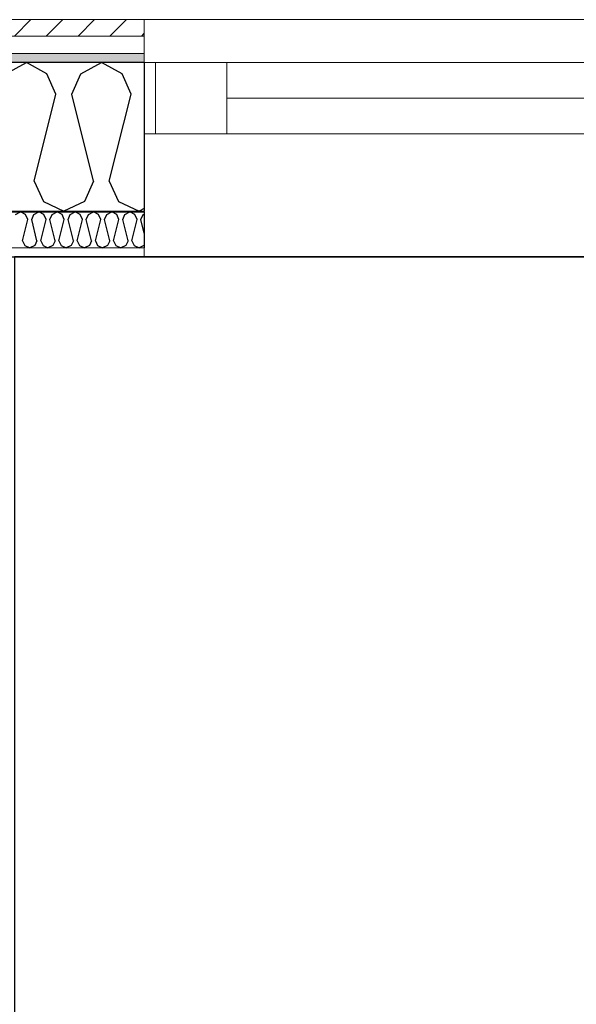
# Model space of a CAD drawing. Header units: millimetres. Extents: x -3836 to 10135, y -3581 to 11389.
# Tile 39 of 47: x 4649 to 5391, y 7934 to 9246. Entities that reach past the tile are written whole.
import ezdxf
from ezdxf.enums import TextEntityAlignment as Align

# ---------------------------------------------------------------- set-up
doc = ezdxf.new("R2010")
doc.units = ezdxf.units.MM
doc.header["$LTSCALE"] = 0.5
doc.header["$MEASUREMENT"] = 0
doc.linetypes.add('PLINE', pattern=[0])
for name, color, linetype in [('231- Bærende yttervegger (Skravur)(Nye konstruksjoner)', 7, 'Continuous'), ('231- Bærende yttervegger(Nye konstruksjoner)', 7, 'Continuous'), ('244- Vinduer_ dører_ foldevegger(Nye konstruksjoner)', 7, 'Continuous'), ('252- Gulv på grunn_ bunnplate(Nye konstruksjoner)', 7, 'Continuous'), ('862- M___Nettoareal(Nye konstruksjoner)', 7, 'Continuous'), ('862- M___Nettoareal(Polylinje)(Nye konstruksjoner)', 7, 'Continuous'), ('862- M___Nettoareal(Tekst)(Nye konstruksjoner)', 7, 'Continuous')]:
    doc.layers.add(name, color=color, linetype=linetype)
for name, color, linetype, lineweight in [('234- Vinduer_ dører_ porter(Nye konstruksjoner)', 7, 'Continuous', 0), ('235- Utvendig kledning og overflate(Nye konstruksjoner)', 7, 'Continuous', 0), ('236- Innvendig kledning og overflate(Nye konstruksjoner)', 7, 'Continuous', 0)]:
    doc.layers.add(name, color=color, linetype=linetype, lineweight=lineweight)
doc.styles.add('GENERATED_STYLE_1', font='arial.ttf')
pattern_1 = [(0, (0, 0), (0, 43.30127), [0, -25]), (0, (12.5, 21.65), (0, 43.30127), [0, -25])]

# ---------------------------------------------------------------- blocks, each defined once
blk = doc.blocks.new('Soverom_3_6', base_point=(5938.9, 6191.4))
at = {"layer": '862- M___Nettoareal(Polylinje)(Nye konstruksjoner)', "linetype": 'PLINE', "flags": 128}
blk.add_lwpolyline([(4641.9, 8929.6), (4641.9, 6731), (4405.4, 6731), (4405.4, 5407), (7532.8, 5407), (7540.4, 8929.6)], close=True, dxfattribs=at)
at = {"layer": '862- M___Nettoareal(Tekst)(Nye konstruksjoner)', "style": 'GENERATED_STYLE_1'}
for tag, height, p in [('DUMMY_862', 100, (5466.4, 6505.7)), ('DUMMY_861', 100, (5390.1, 6482.8)), ('DUMMY_863', 200, (6487.6, 6348.5)), ('ROOM_NAME', 200, (5390.1, 6302.8)), ('DUMMY_864', 100, (5390.1, 6034.2))]:
    blk.add_attdef(tag, text='', height=height, dxfattribs=at).set_placement(p, align=Align.TOP_LEFT)
blk = doc.blocks.new('*X38')
at = {"layer": '231- Bærende yttervegger (Skravur)(Nye konstruksjoner)', "linetype": 'PLINE'}
for p, q in [((4643.2, 8985.9), (4649.9, 8989.6)), ((4656.5, 8985.9), (4649.9, 8989.6)), ((4659.5, 8979.4), (4656.5, 8985.9)), ((4664.6, 8979.4), (4667.5, 8985.9)), ((4667.5, 8985.9), (4674.1, 8989.6)), ((4680.8, 8985.9), (4674.1, 8989.6)), ((4683.7, 8979.4), (4680.8, 8985.9)), ((4688.8, 8979.4), (4691.8, 8985.9)), ((4691.8, 8985.9), (4698.4, 8989.6)), ((4705.1, 8985.9), (4698.4, 8989.6)), ((4708, 8979.4), (4705.1, 8985.9)), ((4713.1, 8979.4), (4716.1, 8985.9)), ((4716.1, 8985.9), (4722.7, 8989.6)), ((4729.3, 8985.9), (4722.7, 8989.6)), ((4732.3, 8979.4), (4729.3, 8985.9)), ((4737.4, 8979.4), (4740.4, 8985.9)), ((4740.4, 8985.9), (4747, 8989.6)), ((4753.6, 8985.9), (4747, 8989.6)), ((4756.6, 8979.4), (4753.6, 8985.9)), ((4761.7, 8979.4), (4764.6, 8985.9)), ((4764.6, 8985.9), (4771.3, 8989.6)), ((4777.9, 8985.9), (4771.3, 8989.6)), ((4780.9, 8979.4), (4777.9, 8985.9)), ((4786, 8979.4), (4788.9, 8985.9)), ((4788.9, 8985.9), (4795.6, 8989.6)), ((4802.2, 8985.9), (4795.6, 8989.6)), ((4805.1, 8979.4), (4802.2, 8985.9)), ((4810.2, 8979.4), (4813.2, 8985.9)), ((4813.2, 8985.9), (4814.7, 8986.7)), ((4652.4, 8951.2), (4659.5, 8979.4)), ((4671.6, 8951.2), (4664.6, 8979.4)), ((4676.7, 8951.2), (4683.7, 8979.4)), ((4695.9, 8951.2), (4688.8, 8979.4)), ((4701, 8951.2), (4708, 8979.4)), ((4720.2, 8951.2), (4713.1, 8979.4)), ((4725.3, 8951.2), (4732.3, 8979.4)), ((4744.4, 8951.2), (4737.4, 8979.4)), ((4749.5, 8951.2), (4756.6, 8979.4)), ((4768.7, 8951.2), (4761.7, 8979.4)), ((4773.8, 8951.2), (4780.9, 8979.4)), ((4793, 8951.2), (4786, 8979.4)), ((4798.1, 8951.2), (4805.1, 8979.4)), ((4814.7, 8961.4), (4810.2, 8979.4)), ((4652.4, 8951.2), (4655.4, 8944.7)), ((4655.4, 8944.7), (4662, 8941.6)), ((4668.6, 8944.7), (4662, 8941.6)), ((4671.6, 8951.2), (4668.6, 8944.7)), ((4676.7, 8951.2), (4679.7, 8944.7)), ((4679.7, 8944.7), (4686.3, 8941.6)), ((4692.9, 8944.7), (4686.3, 8941.6)), ((4695.9, 8951.2), (4692.9, 8944.7)), ((4701, 8951.2), (4703.9, 8944.7)), ((4703.9, 8944.7), (4710.6, 8941.6)), ((4717.2, 8944.7), (4710.6, 8941.6)), ((4720.2, 8951.2), (4717.2, 8944.7)), ((4725.3, 8951.2), (4728.2, 8944.7)), ((4728.2, 8944.7), (4734.8, 8941.6)), ((4741.5, 8944.7), (4734.8, 8941.6)), ((4744.4, 8951.2), (4741.5, 8944.7)), ((4749.5, 8951.2), (4752.5, 8944.7)), ((4752.5, 8944.7), (4759.1, 8941.6)), ((4765.8, 8944.7), (4759.1, 8941.6)), ((4768.7, 8951.2), (4765.8, 8944.7)), ((4773.8, 8951.2), (4776.8, 8944.7)), ((4776.8, 8944.7), (4783.4, 8941.6)), ((4790, 8944.7), (4783.4, 8941.6)), ((4793, 8951.2), (4790, 8944.7)), ((4798.1, 8951.2), (4801.1, 8944.7)), ((4801.1, 8944.7), (4807.7, 8941.6)), ((4814.3, 8944.7), (4807.7, 8941.6)), ((4814.7, 8945.6), (4814.3, 8944.7))]:
    blk.add_line(p, q, dxfattribs=at)
blk = doc.blocks.new('*X41')
at = {"layer": '231- Bærende yttervegger (Skravur)(Nye konstruksjoner)', "linetype": 'PLINE'}
for p, q in [((4630.1, 9173.3), (4657.5, 9188.6)), ((4684.8, 9173.3), (4657.5, 9188.6)), ((4730.3, 9173.3), (4757.6, 9188.6)), ((4785, 9173.3), (4757.6, 9188.6)), ((4697, 9146.5), (4684.8, 9173.3)), ((4718.1, 9146.5), (4730.3, 9173.3)), ((4797.2, 9146.5), (4785, 9173.3)), ((4668, 9030.3), (4697, 9146.5)), ((4747.1, 9030.3), (4718.1, 9146.5)), ((4768.1, 9030.3), (4797.2, 9146.5)), ((4668, 9030.3), (4680.2, 9003.5)), ((4747.1, 9030.3), (4734.9, 9003.5)), ((4768.1, 9030.3), (4780.3, 9003.5)), ((4680.2, 9003.5), (4707.5, 8990.6)), ((4734.9, 9003.5), (4707.5, 8990.6)), ((4780.3, 9003.5), (4807.7, 8990.6)), ((4814.7, 8993.9), (4807.7, 8990.6))]:
    blk.add_line(p, q, dxfattribs=at)
blk = doc.blocks.new('Vindu[3]')
at = {"layer": '234- Vinduer_ dører_ porter(Nye konstruksjoner)', "linetype": 'PLINE'}
for p, q in [((5934.7, 9245.6), (4814.7, 9245.6)), ((4829.7, 9188.6), (4814.7, 9188.6)), ((4924.7, 9188.6), (4829.7, 9188.6)), ((4829.7, 9093.6), (4829.7, 9188.6)), ((4924.7, 9093.6), (4924.7, 9188.6)), ((5824.7, 9188.6), (4924.7, 9188.6)), ((5919.7, 9188.6), (5824.7, 9188.6)), ((5824.7, 9188.6), (5824.7, 9093.6)), ((5934.7, 9188.6), (5919.7, 9188.6)), ((5919.7, 9093.6), (5919.7, 9188.6)), ((5824.7, 9141.1), (4924.7, 9141.1)), ((4814.7, 9093.6), (4829.7, 9093.6)), ((4829.7, 9093.6), (4924.7, 9093.6)), ((4924.7, 9093.6), (5824.7, 9093.6)), ((5824.7, 9093.6), (5919.7, 9093.6)), ((5919.7, 9093.6), (5934.7, 9093.6)), ((5934.7, 8929.6), (4814.7, 8929.6))]:
    blk.add_line(p, q, dxfattribs=at)
at = {"layer": '235- Utvendig kledning og overflate(Nye konstruksjoner)', "linetype": 'PLINE'}
for p, q in [((4814.7, 9245.6), (4814.7, 9223.6)), ((5934.7, 9245.6), (5934.7, 9223.6)), ((4814.7, 9223.6), (4814.7, 9200.6)), ((5934.7, 9223.6), (5934.7, 9200.6)), ((4814.7, 9200.6), (4814.7, 9188.6)), ((5934.7, 9200.6), (5934.7, 9188.6))]:
    blk.add_line(p, q, dxfattribs=at)
at = {"layer": '236- Innvendig kledning og overflate(Nye konstruksjoner)', "linetype": 'PLINE'}
for p, q in [((4814.7, 8990.6), (4814.7, 8989.6)), ((5934.7, 8990.6), (5934.7, 8989.6)), ((4814.7, 8941.6), (4814.7, 8929.6)), ((5934.7, 8941.6), (5934.7, 8929.6))]:
    blk.add_line(p, q, dxfattribs=at)
at = {"layer": '244- Vinduer_ dører_ foldevegger(Nye konstruksjoner)', "linetype": 'PLINE'}
for p, q in [((4814.7, 9188.6), (4814.7, 9093.6)), ((4814.7, 9188.6), (4814.7, 9093.6)), ((5934.7, 9188.6), (5934.7, 9093.6)), ((5934.7, 9188.6), (5934.7, 9093.6)), ((4814.7, 9093.6), (4814.7, 8990.6)), ((5934.7, 9093.6), (5934.7, 8990.6)), ((4814.7, 8989.6), (4814.7, 8941.6)), ((5934.7, 8989.6), (5934.7, 8941.6))]:
    blk.add_line(p, q, dxfattribs=at)

msp = doc.modelspace()

# ---------------------------------------------------------------- hatches: boundary and pattern name
at = {"layer": '231- Bærende yttervegger (Skravur)(Nye konstruksjoner)', "linetype": 'Continuous'}
h = msp.add_hatch(dxfattribs=at)
h.set_pattern_fill('Skrålinjer_1', color=256, style=0, pattern_type=2)
h.set_pattern_definition([(225, (0, 0), (-21.2132, 21.2132), [])])
h.paths.add_polyline_path([(4814.7, 9245.6), (-35, 9245.6), (-35, 9223.6), (4814.7, 9223.6)])
h = msp.add_hatch(dxfattribs=at)
h.set_pattern_fill('Prikker_tett', color=256, style=0, pattern_type=2)
h.set_pattern_definition(pattern_1)
h.paths.add_polyline_path([(0, 9188.6), (4814.7, 9188.6), (4814.7, 9200.6), (0, 9200.6)])
msp.add_hatch(color=256, dxfattribs=at).paths.add_polyline_path([(199, 8989.6), (4814.7, 8989.6), (4814.7, 8990.6), (199, 8990.6)])
h = msp.add_hatch(dxfattribs=at)
h.set_pattern_fill('Prikker_tett', color=256, style=0, pattern_type=2)
h.set_pattern_definition(pattern_1)
h.paths.add_polyline_path([(4814.7, 8941.6), (4641.9, 8941.6), (4641.9, 8929.6), (4814.7, 8929.6)])

# ---------------------------------------------------------------- linework, layer by layer
at = {"layer": '231- Bærende yttervegger(Nye konstruksjoner)', "linetype": 'PLINE'}
for p, q in [((4814.7, 9188.6), (198, 9188.6)), ((4814.7, 9188.6), (4814.7, 9093.6)), ((4814.7, 9093.6), (4814.7, 8990.6)), ((199, 8990.6), (4814.7, 8990.6)), ((247, 8989.6), (4814.7, 8989.6)), ((4814.7, 8989.6), (4814.7, 8941.6))]:
    msp.add_line(p, q, dxfattribs=at)
at = {"layer": '235- Utvendig kledning og overflate(Nye konstruksjoner)', "linetype": 'PLINE'}
for p, q in [((4814.7, 9245.6), (4814.7, 9223.6)), ((4814.7, 9223.6), (-12, 9223.6)), ((4814.7, 9223.6), (4814.7, 9200.6)), ((4814.7, 9200.6), (0, 9200.6)), ((4814.7, 9200.6), (4814.7, 9188.6))]:
    msp.add_line(p, q, dxfattribs=at)
at = {"layer": '235- Utvendig kledning og overflate(Nye konstruksjoner)', "linetype": 'PLINE', "flags": 128}
msp.add_lwpolyline([(4814.7, 9245.6), (-35, 9245.6)], dxfattribs=at)
at = {"layer": '236- Innvendig kledning og overflate(Nye konstruksjoner)', "linetype": 'PLINE'}
for p, q in [((4814.7, 8990.6), (4814.7, 8989.6)), ((4629.9, 8941.6), (4814.7, 8941.6)), ((4814.7, 8941.6), (4814.7, 8929.6))]:
    msp.add_line(p, q, dxfattribs=at)
at = {"layer": '236- Innvendig kledning og overflate(Nye konstruksjoner)', "linetype": 'PLINE', "flags": 128}
msp.add_lwpolyline([(4641.9, 8929.6), (4814.7, 8929.6)], dxfattribs=at)
at = {"layer": '252- Gulv på grunn_ bunnplate(Nye konstruksjoner)', "linetype": 'PLINE', "flags": 128}
msp.add_lwpolyline([(259, 259), (259, 8929.6), (7540.4, 8929.6), (7519.3, -852.4), (4405.4, -852.4), (4405.4, 259)], close=True, dxfattribs=at)

# ---------------------------------------------------------------- block references
at = {"layer": '231- Bærende yttervegger(Nye konstruksjoner)'}
for name in ['*X41', '*X38']:
    msp.add_blockref(name, (0, 0), dxfattribs=at)
at = {"layer": '244- Vinduer_ dører_ foldevegger(Nye konstruksjoner)', "linetype": 'PLINE'}
msp.add_blockref('Vindu[3]', (0, 0), dxfattribs=at)
at = {"layer": '862- M___Nettoareal(Nye konstruksjoner)', "linetype": 'Continuous'}
msp.add_blockref('Soverom_3_6', (5938.9, 6191.4), dxfattribs=at)

doc.saveas('drawing.dxf')
